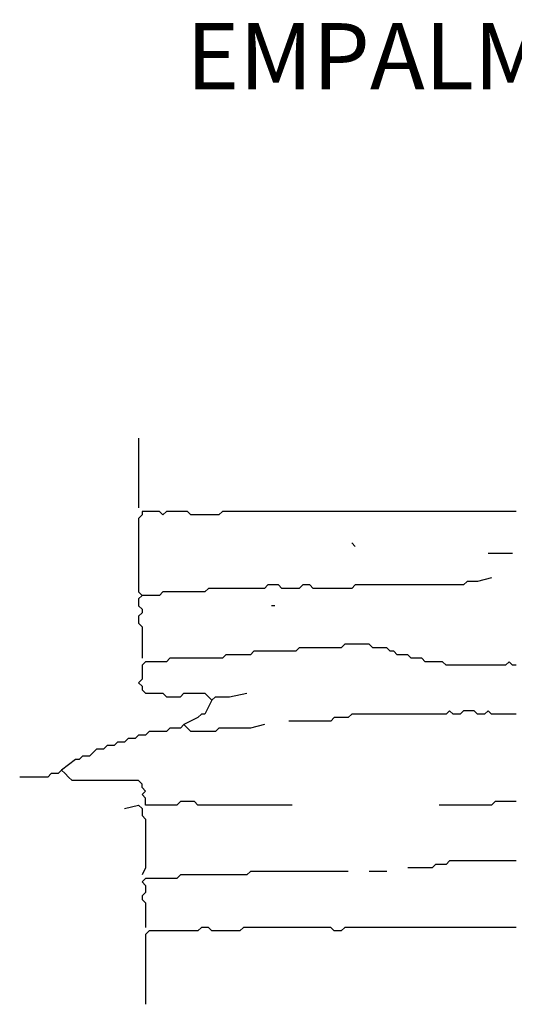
# Model space of a CAD drawing. Header units: metres. Extents: x 3221 to 4131, y 3282 to 4239.
# Tile 37 of 84: x 3270.29 to 3271.38, y 4229.48 to 4231.65. Entities that reach past the tile are written whole.
import ezdxf

# ---------------------------------------------------------------- set-up
doc = ezdxf.new("R2010")
doc.units = ezdxf.units.M
doc.styles.get("Standard").update_dxf_attribs({"font": 'arial.ttf'})

msp = doc.modelspace()

# ---------------------------------------------------------------- linework, layer by layer
for points in [[(3270.5516, 4230.7276), (3270.5516, 4230.6968), (3270.5516, 4230.6891), (3270.5516, 4230.6814), (3270.5516, 4230.6737), (3270.5516, 4230.666), (3270.5516, 4230.6583), (3270.5516, 4230.6506), (3270.5516, 4230.643), (3270.5516, 4230.6353), (3270.5516, 4230.6276), (3270.5516, 4230.6199), (3270.5516, 4230.6122), (3270.5516, 4230.6045), (3270.5516, 4230.5968), (3270.5516, 4230.5891), (3270.5516, 4230.5737)], [(3271.3823, 4230.566), (3271.3747, 4230.566), (3271.367, 4230.566), (3271.3593, 4230.566), (3271.3516, 4230.566), (3271.3439, 4230.566), (3271.3362, 4230.566), (3271.3285, 4230.566), (3271.3208, 4230.566), (3271.3131, 4230.566), (3271.3054, 4230.566), (3271.2977, 4230.566), (3271.29, 4230.566), (3271.2823, 4230.566), (3271.2747, 4230.566), (3271.267, 4230.566), (3271.2593, 4230.566), (3271.2516, 4230.566), (3271.2439, 4230.566), (3271.2362, 4230.566), (3271.2285, 4230.566), (3271.2208, 4230.566), (3271.2131, 4230.566), (3271.2054, 4230.566), (3271.1977, 4230.566), (3271.19, 4230.566), (3271.1823, 4230.566), (3271.1747, 4230.566), (3271.167, 4230.566), (3271.1593, 4230.566), (3271.1516, 4230.566), (3271.1439, 4230.566), (3271.1362, 4230.566), (3271.1285, 4230.566), (3271.1208, 4230.566), (3271.1131, 4230.566), (3271.1054, 4230.566), (3271.0977, 4230.566), (3271.09, 4230.566), (3271.0823, 4230.566), (3271.0747, 4230.566), (3271.067, 4230.566), (3271.0593, 4230.566), (3271.0516, 4230.566), (3271.0439, 4230.566), (3271.0362, 4230.566), (3271.0285, 4230.566), (3271.0208, 4230.566), (3271.0131, 4230.566), (3271.0054, 4230.566), (3270.9977, 4230.566), (3270.99, 4230.566), (3270.9823, 4230.566), (3270.9747, 4230.566), (3270.967, 4230.566), (3270.9593, 4230.566), (3270.9516, 4230.566), (3270.9439, 4230.566), (3270.9362, 4230.566), (3270.9285, 4230.566), (3270.9208, 4230.566), (3270.9131, 4230.566), (3270.9054, 4230.566), (3270.8977, 4230.566), (3270.89, 4230.566), (3270.8823, 4230.566), (3270.8747, 4230.566), (3270.867, 4230.566), (3270.8593, 4230.566), (3270.8516, 4230.566), (3270.8439, 4230.566), (3270.8362, 4230.566), (3270.8285, 4230.566), (3270.8208, 4230.566), (3270.8131, 4230.566), (3270.8054, 4230.566), (3270.7977, 4230.566), (3270.79, 4230.566), (3270.7823, 4230.566), (3270.7747, 4230.566), (3270.767, 4230.566), (3270.7593, 4230.566), (3270.7516, 4230.566), (3270.7439, 4230.566), (3270.7362, 4230.566), (3270.7285, 4230.5583), (3270.7208, 4230.5583), (3270.7131, 4230.5583), (3270.7054, 4230.5583), (3270.6977, 4230.5583), (3270.69, 4230.5583), (3270.6823, 4230.5583), (3270.6747, 4230.5583), (3270.667, 4230.5583), (3270.6593, 4230.566), (3270.6516, 4230.566), (3270.6439, 4230.566), (3270.6362, 4230.566), (3270.6285, 4230.566), (3270.6208, 4230.566), (3270.6131, 4230.566), (3270.6054, 4230.5583), (3270.5977, 4230.566), (3270.59, 4230.566), (3270.5823, 4230.566), (3270.5747, 4230.566), (3270.567, 4230.566), (3270.5593, 4230.566), (3270.5593, 4230.5583), (3270.5516, 4230.5506), (3270.5516, 4230.543), (3270.5516, 4230.5353), (3270.5516, 4230.5276), (3270.5516, 4230.5199), (3270.5516, 4230.5122), (3270.5516, 4230.5045), (3270.5516, 4230.4968), (3270.5516, 4230.4891), (3270.5516, 4230.4814), (3270.5516, 4230.4737), (3270.5516, 4230.466), (3270.5516, 4230.4583), (3270.5516, 4230.4506), (3270.5516, 4230.443), (3270.5516, 4230.4353), (3270.5516, 4230.4276), (3270.5516, 4230.4199), (3270.5516, 4230.4122), (3270.5516, 4230.4045), (3270.5516, 4230.3968), (3270.5516, 4230.3891), (3270.5593, 4230.3814), (3270.5516, 4230.3737), (3270.5516, 4230.366), (3270.5516, 4230.3583), (3270.5593, 4230.3506), (3270.5593, 4230.343), (3270.5516, 4230.3353), (3270.5516, 4230.3276), (3270.5516, 4230.3199), (3270.5593, 4230.3122), (3270.5593, 4230.3045), (3270.5593, 4230.2968), (3270.5593, 4230.2891), (3270.5593, 4230.2814), (3270.5593, 4230.243)], [(3271.0285, 4230.4891), (3271.0208, 4230.4968)], [(3271.3747, 4230.4737), (3271.3593, 4230.4737), (3271.3516, 4230.4737), (3271.3439, 4230.4737), (3271.3208, 4230.4737)], [(3271.3285, 4230.4199), (3271.2977, 4230.4122), (3271.29, 4230.4122), (3271.2823, 4230.4122), (3271.2747, 4230.4122), (3271.267, 4230.4045), (3271.2593, 4230.4045), (3271.2516, 4230.4045), (3271.2439, 4230.4045), (3271.2362, 4230.4045), (3271.2285, 4230.4045), (3271.2208, 4230.4045), (3271.2131, 4230.4045), (3271.2054, 4230.4045), (3271.1977, 4230.4045), (3271.19, 4230.4045), (3271.1823, 4230.4045), (3271.1747, 4230.4045), (3271.167, 4230.4045), (3271.1593, 4230.4045), (3271.1516, 4230.4045), (3271.1439, 4230.4045), (3271.1362, 4230.4045), (3271.1285, 4230.4045), (3271.1208, 4230.4045), (3271.1131, 4230.4045), (3271.1054, 4230.4045), (3271.0977, 4230.4045), (3271.09, 4230.4045), (3271.0823, 4230.4045), (3271.0747, 4230.4045), (3271.067, 4230.4045), (3271.0593, 4230.4045), (3271.0516, 4230.4045), (3271.0439, 4230.4045), (3271.0362, 4230.4045), (3271.0285, 4230.4045), (3271.0208, 4230.3968), (3271.0131, 4230.3968), (3271.0054, 4230.3968), (3270.9977, 4230.3968), (3270.99, 4230.3968), (3270.9823, 4230.3968), (3270.9747, 4230.3968), (3270.967, 4230.3968), (3270.9593, 4230.3968), (3270.9516, 4230.3968), (3270.9439, 4230.3968), (3270.9362, 4230.3968), (3270.9285, 4230.4045), (3270.9208, 4230.4045), (3270.9131, 4230.4045), (3270.9054, 4230.3968), (3270.8977, 4230.3968), (3270.89, 4230.3968), (3270.8823, 4230.3968), (3270.8747, 4230.3968), (3270.867, 4230.3968), (3270.8593, 4230.4045), (3270.8516, 4230.4045), (3270.8439, 4230.4045), (3270.8362, 4230.4045), (3270.8285, 4230.3968), (3270.8208, 4230.3968), (3270.8131, 4230.3968), (3270.8054, 4230.3968), (3270.7977, 4230.3968), (3270.79, 4230.3968), (3270.7823, 4230.3968), (3270.7747, 4230.3968), (3270.767, 4230.3968), (3270.7593, 4230.3968), (3270.7516, 4230.3968), (3270.7439, 4230.3968), (3270.7362, 4230.3968), (3270.7285, 4230.3968), (3270.7208, 4230.3968), (3270.7131, 4230.3968), (3270.7054, 4230.3968), (3270.6977, 4230.3891), (3270.69, 4230.3891), (3270.6823, 4230.3891), (3270.6747, 4230.3891), (3270.667, 4230.3891), (3270.6593, 4230.3891), (3270.6516, 4230.3891), (3270.6439, 4230.3891), (3270.6362, 4230.3891), (3270.6285, 4230.3891), (3270.6208, 4230.3891), (3270.6131, 4230.3891), (3270.6054, 4230.3891), (3270.5977, 4230.3814), (3270.59, 4230.3814), (3270.5823, 4230.3814), (3270.5747, 4230.3814), (3270.5593, 4230.3814)], [(3270.8516, 4230.3583), (3270.8439, 4230.3583)], [(3271.3823, 4230.2276), (3271.3747, 4230.2276), (3271.367, 4230.2353), (3271.3593, 4230.2276), (3271.3516, 4230.2276), (3271.3439, 4230.2276), (3271.3362, 4230.2276), (3271.3285, 4230.2276), (3271.3208, 4230.2276), (3271.3131, 4230.2276), (3271.3054, 4230.2276), (3271.2977, 4230.2276), (3271.29, 4230.2276), (3271.2823, 4230.2276), (3271.2747, 4230.2276), (3271.267, 4230.2276), (3271.2593, 4230.2276), (3271.2516, 4230.2276), (3271.2439, 4230.2276), (3271.2362, 4230.2276), (3271.2285, 4230.2276), (3271.2208, 4230.2353), (3271.2131, 4230.2353), (3271.2054, 4230.2353), (3271.1977, 4230.2353), (3271.19, 4230.2353), (3271.1823, 4230.2353), (3271.1747, 4230.243), (3271.167, 4230.243), (3271.1593, 4230.243), (3271.1516, 4230.243), (3271.1439, 4230.2506), (3271.1362, 4230.2506), (3271.1285, 4230.2506), (3271.1208, 4230.2506), (3271.1131, 4230.2583), (3271.1054, 4230.2583), (3271.0977, 4230.266), (3271.09, 4230.266), (3271.0823, 4230.266), (3271.0747, 4230.266), (3271.067, 4230.266), (3271.0593, 4230.2737), (3271.0516, 4230.2737), (3271.0439, 4230.2737), (3271.0362, 4230.2737), (3271.0285, 4230.2737), (3271.0208, 4230.2737), (3271.0131, 4230.2737), (3271.0054, 4230.2737), (3270.9977, 4230.266), (3270.99, 4230.266), (3270.9823, 4230.266), (3270.9747, 4230.266), (3270.967, 4230.266), (3270.9593, 4230.266), (3270.9516, 4230.266), (3270.9439, 4230.266), (3270.9362, 4230.266), (3270.9285, 4230.266), (3270.9208, 4230.266), (3270.9131, 4230.266), (3270.9054, 4230.266), (3270.8977, 4230.2583), (3270.89, 4230.2583), (3270.8823, 4230.2583), (3270.8747, 4230.2583), (3270.867, 4230.2583), (3270.8593, 4230.2583), (3270.8516, 4230.2583), (3270.8439, 4230.2583), (3270.8362, 4230.2583), (3270.8285, 4230.2583), (3270.8208, 4230.2583), (3270.8131, 4230.2583), (3270.8054, 4230.2583), (3270.7977, 4230.2506), (3270.79, 4230.2506), (3270.7823, 4230.2506), (3270.7747, 4230.2506), (3270.767, 4230.2506), (3270.7593, 4230.2506), (3270.7516, 4230.2506), (3270.7439, 4230.2506), (3270.7362, 4230.243), (3270.7285, 4230.243), (3270.7208, 4230.243), (3270.7131, 4230.243), (3270.7054, 4230.243), (3270.6977, 4230.243), (3270.69, 4230.243), (3270.6823, 4230.243), (3270.6747, 4230.243), (3270.667, 4230.243), (3270.6593, 4230.243), (3270.6516, 4230.243), (3270.6439, 4230.243), (3270.6362, 4230.243), (3270.6285, 4230.243), (3270.6208, 4230.243), (3270.6131, 4230.2353), (3270.6054, 4230.2353), (3270.5977, 4230.2353), (3270.59, 4230.2353), (3270.5823, 4230.2353), (3270.5747, 4230.2353), (3270.567, 4230.2353), (3270.5593, 4230.2276), (3270.5593, 4230.2199), (3270.5593, 4230.2122), (3270.5593, 4230.2045), (3270.5593, 4230.1968), (3270.5516, 4230.1891), (3270.5593, 4230.1814), (3270.5593, 4230.1737), (3270.567, 4230.166), (3270.5747, 4230.166), (3270.5823, 4230.166), (3270.59, 4230.166), (3270.5977, 4230.166), (3270.6054, 4230.166), (3270.6131, 4230.1583), (3270.6208, 4230.1583), (3270.6285, 4230.1583), (3270.6362, 4230.1583), (3270.6439, 4230.1583), (3270.6516, 4230.166), (3270.6593, 4230.166), (3270.667, 4230.166), (3270.6747, 4230.166), (3270.6823, 4230.166), (3270.69, 4230.166), (3270.6977, 4230.166), (3270.7054, 4230.1583), (3270.7131, 4230.1506), (3270.7208, 4230.1583), (3270.7285, 4230.1583), (3270.7362, 4230.1583), (3270.7439, 4230.1583), (3270.7516, 4230.1583), (3270.79, 4230.166)], [(3270.7131, 4230.1506), (3270.6977, 4230.1199), (3270.69, 4230.1199), (3270.6823, 4230.1122), (3270.6516, 4230.0968)], [(3271.3823, 4230.1199), (3271.3747, 4230.1199), (3271.367, 4230.1199), (3271.3593, 4230.1199), (3271.3516, 4230.1199), (3271.3439, 4230.1199), (3271.3362, 4230.1199), (3271.3285, 4230.1199), (3271.3208, 4230.1276), (3271.3131, 4230.1199), (3271.3054, 4230.1199), (3271.2977, 4230.1199), (3271.29, 4230.1276), (3271.2823, 4230.1276), (3271.2747, 4230.1276), (3271.267, 4230.1276), (3271.2593, 4230.1199), (3271.2516, 4230.1199), (3271.2439, 4230.1199), (3271.2362, 4230.1276), (3271.2285, 4230.1199), (3271.2208, 4230.1199), (3271.2131, 4230.1199), (3271.2054, 4230.1199), (3271.1977, 4230.1199), (3271.19, 4230.1199), (3271.1823, 4230.1199), (3271.1747, 4230.1199), (3271.167, 4230.1199), (3271.1593, 4230.1199), (3271.1516, 4230.1199), (3271.1439, 4230.1199), (3271.1362, 4230.1199), (3271.1285, 4230.1199), (3271.1208, 4230.1199), (3271.1131, 4230.1199), (3271.1054, 4230.1199), (3271.0977, 4230.1199), (3271.09, 4230.1199), (3271.0823, 4230.1199), (3271.0747, 4230.1199), (3271.067, 4230.1199), (3271.0593, 4230.1199), (3271.0516, 4230.1199), (3271.0439, 4230.1199), (3271.0362, 4230.1199), (3271.0285, 4230.1199), (3271.0208, 4230.1199), (3271.0131, 4230.1122), (3271.0054, 4230.1122), (3270.9977, 4230.1122), (3270.99, 4230.1122), (3270.9823, 4230.1122), (3270.9747, 4230.1045), (3270.967, 4230.1045), (3270.9593, 4230.1045), (3270.9516, 4230.1045), (3270.9439, 4230.1045), (3270.9362, 4230.1045), (3270.9285, 4230.1045), (3270.9208, 4230.1045), (3270.9131, 4230.1045), (3270.9054, 4230.1045), (3270.8823, 4230.1045)], [(3270.8285, 4230.0968), (3270.7977, 4230.0891), (3270.79, 4230.0891), (3270.7823, 4230.0891), (3270.7747, 4230.0891), (3270.767, 4230.0891), (3270.7593, 4230.0891), (3270.7516, 4230.0891), (3270.7439, 4230.0891), (3270.7362, 4230.0891), (3270.7285, 4230.0891), (3270.7208, 4230.0814), (3270.7131, 4230.0814), (3270.7054, 4230.0814), (3270.6977, 4230.0814), (3270.69, 4230.0814), (3270.6823, 4230.0814), (3270.6747, 4230.0814), (3270.667, 4230.0814), (3270.6593, 4230.0891), (3270.6516, 4230.0968), (3270.6439, 4230.0891), (3270.6362, 4230.0891), (3270.6285, 4230.0891), (3270.6208, 4230.0891), (3270.6131, 4230.0814), (3270.6054, 4230.0814), (3270.5977, 4230.0814), (3270.59, 4230.0814), (3270.5823, 4230.0814), (3270.5747, 4230.0814), (3270.567, 4230.0737), (3270.5593, 4230.0737), (3270.5516, 4230.0737), (3270.5439, 4230.066), (3270.5362, 4230.066), (3270.5285, 4230.066), (3270.5208, 4230.0583), (3270.5131, 4230.0583), (3270.5054, 4230.0583), (3270.4977, 4230.0506), (3270.49, 4230.0506), (3270.4823, 4230.0506), (3270.4747, 4230.043), (3270.467, 4230.043), (3270.4593, 4230.043), (3270.4516, 4230.0353), (3270.4439, 4230.0276), (3270.4362, 4230.0276), (3270.4285, 4230.0276), (3270.4208, 4230.0199), (3270.4131, 4230.0199), (3270.3823, 4229.9968)], [(3270.89, 4229.9199), (3270.8593, 4229.9199), (3270.8516, 4229.9199), (3270.8439, 4229.9199), (3270.8362, 4229.9199), (3270.8285, 4229.9199), (3270.8208, 4229.9199), (3270.8131, 4229.9199), (3270.8054, 4229.9199), (3270.7977, 4229.9199), (3270.79, 4229.9199), (3270.7823, 4229.9199), (3270.7747, 4229.9199), (3270.767, 4229.9199), (3270.7593, 4229.9199), (3270.7516, 4229.9199), (3270.7439, 4229.9199), (3270.7362, 4229.9199), (3270.7285, 4229.9199), (3270.7208, 4229.9199), (3270.7131, 4229.9199), (3270.7054, 4229.9199), (3270.6977, 4229.9199), (3270.69, 4229.9199), (3270.6823, 4229.9199), (3270.6747, 4229.9276), (3270.667, 4229.9276), (3270.6593, 4229.9276), (3270.6516, 4229.9276), (3270.6439, 4229.9276), (3270.6362, 4229.9199), (3270.6285, 4229.9199), (3270.6208, 4229.9199), (3270.6131, 4229.9199), (3270.6054, 4229.9199), (3270.5977, 4229.9199), (3270.59, 4229.9199), (3270.5823, 4229.9199), (3270.5747, 4229.9199), (3270.567, 4229.9199), (3270.567, 4229.9276), (3270.567, 4229.9353), (3270.5593, 4229.943), (3270.567, 4229.9506), (3270.5593, 4229.9583), (3270.5593, 4229.966), (3270.5516, 4229.9737), (3270.5439, 4229.9737), (3270.5362, 4229.9737), (3270.5285, 4229.9737), (3270.5208, 4229.9737), (3270.5131, 4229.9737), (3270.5054, 4229.9737), (3270.4977, 4229.9737), (3270.49, 4229.9737), (3270.4823, 4229.9737), (3270.4747, 4229.9737), (3270.467, 4229.9737), (3270.4593, 4229.9737), (3270.4516, 4229.9737), (3270.4439, 4229.9737), (3270.4362, 4229.9737), (3270.4285, 4229.9737), (3270.4208, 4229.9737), (3270.4131, 4229.9737), (3270.4054, 4229.9737), (3270.3977, 4229.9814), (3270.39, 4229.9891), (3270.3823, 4229.9968), (3270.3747, 4229.9891), (3270.367, 4229.9891), (3270.3593, 4229.9891), (3270.3516, 4229.9814), (3270.3439, 4229.9814), (3270.3362, 4229.9814), (3270.3285, 4229.9814), (3270.29, 4229.9814)], [(3270.5208, 4229.9122), (3270.5516, 4229.9199), (3270.5593, 4229.9122), (3270.5593, 4229.9045), (3270.5593, 4229.8968), (3270.567, 4229.8891), (3270.567, 4229.8814), (3270.567, 4229.8737), (3270.567, 4229.866), (3270.567, 4229.8583), (3270.567, 4229.8506), (3270.567, 4229.843), (3270.567, 4229.8353), (3270.567, 4229.8276), (3270.567, 4229.8199), (3270.567, 4229.8122), (3270.567, 4229.8045), (3270.567, 4229.7968), (3270.567, 4229.7891), (3270.567, 4229.7814), (3270.5593, 4229.766)], [(3271.3823, 4229.9276), (3271.3747, 4229.9276), (3271.367, 4229.9276), (3271.3593, 4229.9276), (3271.3516, 4229.9276), (3271.3439, 4229.9276), (3271.3362, 4229.9276), (3271.3285, 4229.9199), (3271.3208, 4229.9199), (3271.3131, 4229.9199), (3271.3054, 4229.9199), (3271.2977, 4229.9199), (3271.29, 4229.9199), (3271.2823, 4229.9199), (3271.2747, 4229.9199), (3271.267, 4229.9199), (3271.2593, 4229.9199), (3271.2516, 4229.9199), (3271.2439, 4229.9199), (3271.2362, 4229.9199), (3271.2285, 4229.9199), (3271.2131, 4229.9199)], [(3271.3823, 4229.7968), (3271.3747, 4229.7968), (3271.367, 4229.7968), (3271.3593, 4229.7968), (3271.3516, 4229.7968), (3271.3439, 4229.7968), (3271.3362, 4229.7968), (3271.3285, 4229.7968), (3271.3208, 4229.7968), (3271.3131, 4229.7968), (3271.3054, 4229.7968), (3271.2977, 4229.7968), (3271.29, 4229.7968), (3271.2823, 4229.7968), (3271.2747, 4229.7968), (3271.267, 4229.7968), (3271.2593, 4229.7968), (3271.2516, 4229.7968), (3271.2439, 4229.7968), (3271.2362, 4229.7968), (3271.2285, 4229.7891), (3271.2208, 4229.7891), (3271.2131, 4229.7891), (3271.2054, 4229.7891), (3271.1977, 4229.7814), (3271.19, 4229.7814), (3271.1823, 4229.7814), (3271.1747, 4229.7814), (3271.167, 4229.7814), (3271.1593, 4229.7814), (3271.1439, 4229.7814)], [(3271.0131, 4229.7737), (3270.9823, 4229.7737), (3270.9747, 4229.7737), (3270.967, 4229.7737), (3270.9593, 4229.7737), (3270.9516, 4229.7737), (3270.9439, 4229.7737), (3270.9362, 4229.7737), (3270.9285, 4229.7737), (3270.9208, 4229.7737), (3270.9131, 4229.7737), (3270.9054, 4229.7737), (3270.8977, 4229.7737), (3270.89, 4229.7737), (3270.8823, 4229.7737), (3270.8747, 4229.7737), (3270.867, 4229.7737), (3270.8593, 4229.7737), (3270.8516, 4229.7737), (3270.8439, 4229.7737), (3270.8362, 4229.7737), (3270.8285, 4229.7737), (3270.8208, 4229.7737), (3270.8131, 4229.7737), (3270.8054, 4229.7737), (3270.7977, 4229.7737), (3270.79, 4229.766), (3270.7823, 4229.766), (3270.7747, 4229.766), (3270.767, 4229.766), (3270.7593, 4229.766), (3270.7516, 4229.766), (3270.7439, 4229.766), (3270.7362, 4229.766), (3270.7285, 4229.766), (3270.7208, 4229.766), (3270.7131, 4229.766), (3270.7054, 4229.766), (3270.6977, 4229.766), (3270.69, 4229.766), (3270.6823, 4229.766), (3270.6747, 4229.766), (3270.667, 4229.766), (3270.6593, 4229.766), (3270.6516, 4229.766), (3270.6439, 4229.766), (3270.6362, 4229.7583), (3270.6285, 4229.7583), (3270.6208, 4229.7583), (3270.6131, 4229.7583), (3270.6054, 4229.7583), (3270.5977, 4229.7583), (3270.59, 4229.7583), (3270.5823, 4229.7583), (3270.5747, 4229.7583), (3270.567, 4229.7583), (3270.5593, 4229.7506), (3270.567, 4229.743), (3270.567, 4229.7353), (3270.567, 4229.7276), (3270.5593, 4229.7199), (3270.5593, 4229.7122), (3270.567, 4229.7045), (3270.567, 4229.6968), (3270.567, 4229.6891), (3270.567, 4229.6814), (3270.567, 4229.6737), (3270.567, 4229.666), (3270.567, 4229.6506)], [(3271.0977, 4229.7737), (3271.0593, 4229.7737)], [(3271.3823, 4229.6506), (3271.3747, 4229.6506), (3271.367, 4229.6506), (3271.3593, 4229.6506), (3271.3516, 4229.6506), (3271.3439, 4229.6506), (3271.3362, 4229.6506), (3271.3285, 4229.6506), (3271.3208, 4229.6506), (3271.3131, 4229.6506), (3271.3054, 4229.6506), (3271.2977, 4229.6506), (3271.29, 4229.6506), (3271.2823, 4229.6506), (3271.2747, 4229.6506), (3271.267, 4229.6506), (3271.2593, 4229.6506), (3271.2516, 4229.6506), (3271.2439, 4229.6506), (3271.2362, 4229.6506), (3271.2285, 4229.6506), (3271.2208, 4229.6506), (3271.2131, 4229.6506), (3271.2054, 4229.6506), (3271.1977, 4229.6506), (3271.19, 4229.6506), (3271.1823, 4229.6506), (3271.1747, 4229.6506), (3271.167, 4229.6506), (3271.1593, 4229.6506), (3271.1516, 4229.6506), (3271.1439, 4229.6506), (3271.1362, 4229.6506), (3271.1285, 4229.6506), (3271.1208, 4229.6506), (3271.1131, 4229.6506), (3271.1054, 4229.6506), (3271.0977, 4229.6506), (3271.09, 4229.6506), (3271.0823, 4229.6506), (3271.0747, 4229.6506), (3271.067, 4229.6506), (3271.0593, 4229.6506), (3271.0516, 4229.6506), (3271.0439, 4229.6506), (3271.0362, 4229.6506), (3271.0285, 4229.6506), (3271.0208, 4229.6506), (3271.0131, 4229.6506), (3271.0054, 4229.6506), (3270.9977, 4229.643), (3270.99, 4229.643), (3270.9823, 4229.643), (3270.9747, 4229.6506), (3270.967, 4229.6506), (3270.9593, 4229.6506), (3270.9516, 4229.6506), (3270.9439, 4229.6506), (3270.9362, 4229.6506), (3270.9285, 4229.6506), (3270.9208, 4229.6506), (3270.9131, 4229.6506), (3270.9054, 4229.6506), (3270.8977, 4229.6506), (3270.89, 4229.6506), (3270.8823, 4229.6506), (3270.8747, 4229.6506), (3270.867, 4229.6506), (3270.8593, 4229.6506), (3270.8516, 4229.6506), (3270.8439, 4229.6506), (3270.8362, 4229.6506), (3270.8285, 4229.6506), (3270.8208, 4229.6506), (3270.8131, 4229.6506), (3270.8054, 4229.6506), (3270.7977, 4229.6506), (3270.79, 4229.6506), (3270.7823, 4229.6506), (3270.7747, 4229.643), (3270.767, 4229.643), (3270.7593, 4229.643), (3270.7516, 4229.643), (3270.7439, 4229.643), (3270.7362, 4229.643), (3270.7285, 4229.643), (3270.7208, 4229.643), (3270.7131, 4229.643), (3270.7054, 4229.6506), (3270.6977, 4229.6506), (3270.69, 4229.6506), (3270.6823, 4229.643), (3270.6747, 4229.643), (3270.667, 4229.643), (3270.6593, 4229.643), (3270.6516, 4229.643), (3270.6439, 4229.643), (3270.6362, 4229.643), (3270.6285, 4229.643), (3270.6208, 4229.643), (3270.6131, 4229.643), (3270.6054, 4229.643), (3270.5977, 4229.643), (3270.59, 4229.643), (3270.5823, 4229.643), (3270.5747, 4229.643), (3270.567, 4229.6353), (3270.567, 4229.6276), (3270.567, 4229.6199), (3270.567, 4229.6122), (3270.567, 4229.6045), (3270.567, 4229.5968), (3270.567, 4229.5891), (3270.567, 4229.5814), (3270.567, 4229.5737), (3270.567, 4229.566), (3270.567, 4229.5583), (3270.567, 4229.5506), (3270.567, 4229.543), (3270.567, 4229.5353), (3270.567, 4229.5276), (3270.567, 4229.5199), (3270.567, 4229.4814)]]:
    msp.add_lwpolyline(points)

# ---------------------------------------------------------------- texts
at = {"insert": (3270.6563, 4231.6406), "char_height": 0.145723, "attachment_point": 1}
msp.add_mtext_dynamic_manual_height_columns('EMPALME "A"', width=2.52423, gutter_width=12.5, heights=[0], dxfattribs=at)

doc.saveas('drawing.dxf')
